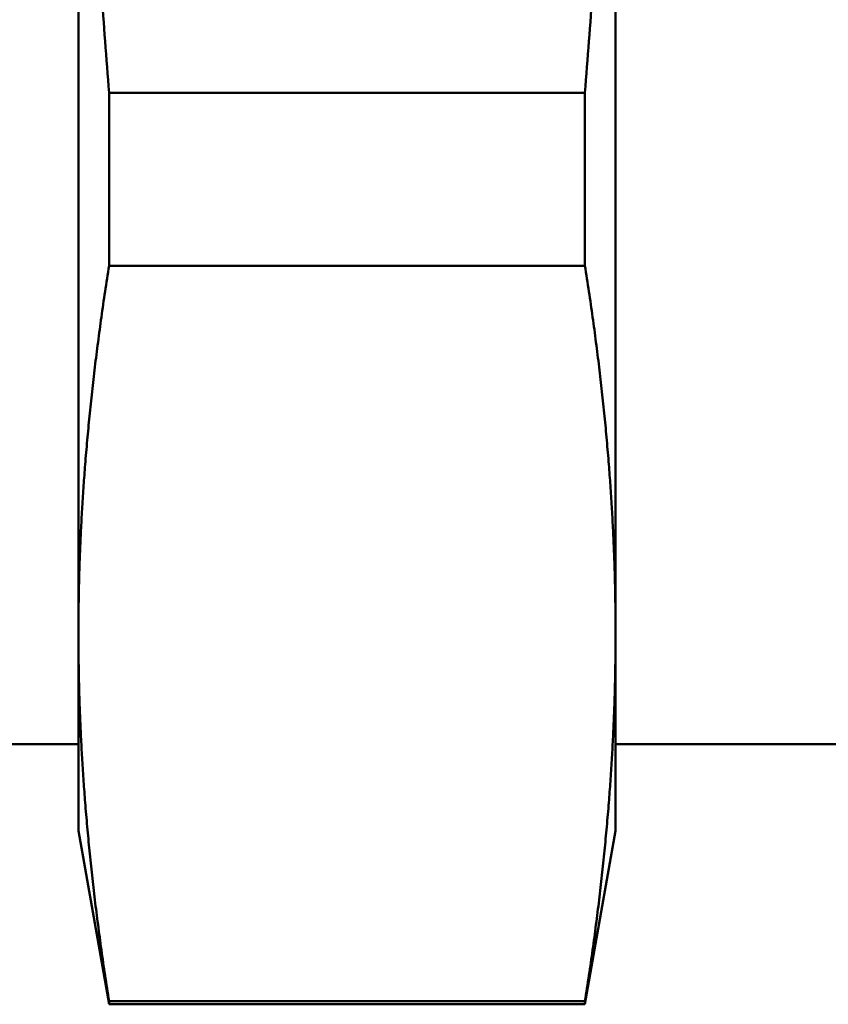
# Model space of a CAD drawing. Header units: millimetres. Extents: x -282 to 865, y -69 to 356.
# Tile 35 of 48: x 66 to 76, y 203 to 215. Entities that reach past the tile are written whole.
import ezdxf

# ---------------------------------------------------------------- set-up
doc = ezdxf.new("R2010")
doc.units = ezdxf.units.MM
doc.layers.add('Видимый контур (ГОСТ)', color=7, linetype='Continuous', lineweight=50)

msp = doc.modelspace()

# ---------------------------------------------------------------- linework, layer by layer
at = {"layer": 'Видимый контур (ГОСТ)'}
for p, q in [((67.039, 222.368), (67.039, 207.646)), ((73.239, 207.646), (73.239, 222.368)), ((67.392, 211.888), (67.392, 213.883)), ((72.886, 213.883), (67.392, 213.883)), ((72.886, 213.883), (72.886, 211.888)), ((72.886, 211.888), (67.392, 211.888)), ((67.039, 207.646), (67.039, 205.368)), ((73.239, 205.368), (73.239, 207.646)), ((67.039, 206.368), (64.419, 206.368)), ((75.919, 206.368), (73.239, 206.368)), ((67.039, 205.368), (67.392, 203.368)), ((73.239, 205.368), (72.886, 203.368)), ((67.392, 203.368), (67.392, 203.403)), ((72.886, 203.403), (67.392, 203.403)), ((72.886, 203.368), (67.392, 203.368)), ((72.886, 203.403), (72.886, 203.368))]:
    msp.add_line(p, q, dxfattribs=at)
for points, weights in [([(67.039, 222.368), (67.039, 218.361), (67.392, 213.883)], [1, 1.04671605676, 1.03474703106]), ([(72.886, 213.883), (73.239, 218.361), (73.239, 222.368)], [1.03474703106, 1.04671605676, 1]), ([(67.392, 211.888), (67.039, 209.649), (67.039, 207.646)], [1.03474703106, 1.04671605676, 1]), ([(73.239, 207.646), (73.239, 209.649), (72.886, 211.888)], [1, 1.04671605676, 1.03474703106]), ([(67.039, 207.646), (67.039, 205.642), (67.392, 203.403)], [1, 1.04671605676, 1.03474703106]), ([(72.886, 203.403), (73.239, 205.642), (73.239, 207.646)], [1.03474703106, 1.04671605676, 1])]:
    msp.add_rational_spline(points, weights, degree=2, dxfattribs=at)

doc.saveas('drawing.dxf')
